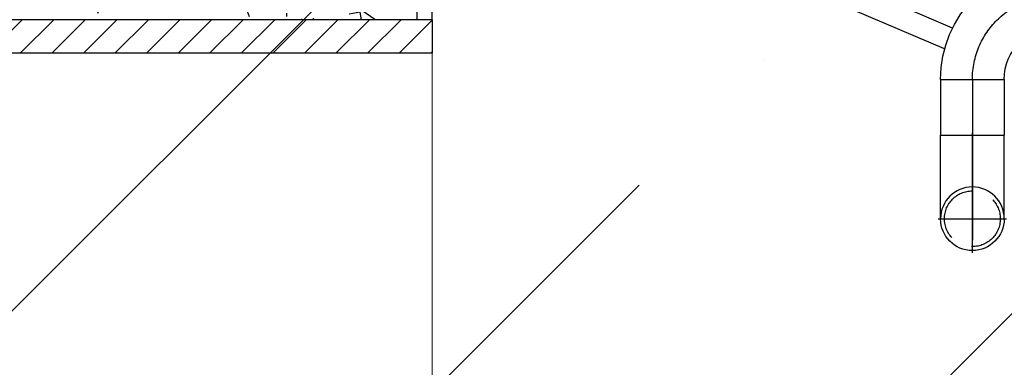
# Model space of a CAD drawing. Header units: millimetres. Extents: x 452087 to 582075, y 10891 to 81641.
# Tile 215 of 256: x 546387 to 547269, y 43139 to 43451. Entities that reach past the tile are written whole.
import ezdxf

# ---------------------------------------------------------------- set-up
doc = ezdxf.new("R2010")
doc.units = ezdxf.units.MM
for name, pattern in [('K5LT_AXLED', [19.5, 15, -1.5, 1.5, -1.5]), ('K5LT_BASIC', [0]), ('K5LT_DASHED', [6, 4, -2])]:
    doc.linetypes.add(name, pattern=pattern)
for name, color, linetype, true_color in [('C', 4, 'Continuous', 0x00ffff), ('G', 3, 'Continuous', 0x00ff00), ('OSI', 2, 'Continuous', 0xffff00)]:
    doc.layers.add(name, color=color, linetype=linetype, true_color=true_color)
doc.layers.add('ГТО-2_Штриховка', color=252, linetype='Continuous', lineweight=18)

# ---------------------------------------------------------------- blocks, each defined once
blk = doc.blocks.new('U9')
at = {"layer": 'C', "linetype": 'K5LT_DASHED'}
for start, end in [(0, 180), (180, 0)]:
    blk.add_arc((199.4154035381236, 174.817659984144), 2.500000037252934, start, end, dxfattribs=at)
blk = doc.blocks.new('U89')
at = {"layer": 'G', "linetype": 'K5LT_BASIC'}
for p, q in [((191.9153818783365, 197.667668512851), (191.9153818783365, 191.9676684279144)), ((202.2653820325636, 187.317668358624), (196.5653819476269, 187.317668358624))]:
    blk.add_line(p, q, dxfattribs=at)
for radius in [10.35000015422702, 4.6500000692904]:
    blk.add_arc((191.9153818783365, 187.317668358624), radius, 0, 90, dxfattribs=at)
at = {"layer": 'OSI', "linetype": 'K5LT_AXLED'}
blk.add_arc((191.9153818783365, 187.317668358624), 7.500000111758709, 0, 90, dxfattribs=at)
blk = doc.blocks.new('U90')
at = {"layer": 'G', "linetype": 'K5LT_BASIC'}
for p, q in [((202.2653820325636, 182.3176682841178), (196.5653819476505, 182.3176519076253)), ((196.5654034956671, 174.8176517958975), (196.5653819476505, 182.3176519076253)), ((202.2654035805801, 174.8176681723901), (202.2653820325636, 182.3176682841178))]:
    blk.add_line(p, q, dxfattribs=at)
blk.add_ellipse((199.4154035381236, 174.8176599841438), major_axis=(-2.850000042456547, -8.18824627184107e-06), ratio=1, start_param=0, end_param=3.141592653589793, dxfattribs=at)
at = {"layer": 'OSI', "linetype": 'K5LT_AXLED'}
for p, q in [((199.4154123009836, 171.7676599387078), (199.4153814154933, 182.517660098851)), ((202.4654035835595, 174.8176687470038), (196.3654034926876, 174.8176512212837))]:
    blk.add_line(p, q, dxfattribs=at)
blk = doc.blocks.new('A$C4E9A3E51')
h = blk.add_hatch()
h.set_pattern_fill('ПЕСОК', color=256, scale=10, angle=40, style=0, pattern_type=0)
h.set_pattern_definition([(40, (-976.5445887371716, 4567.565046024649), (-205.6920350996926, 245.134221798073), [19.99999999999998, -299.9999999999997]), (130, (-961.2236998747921, 4580.42079821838), (-245.134221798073, -205.6920350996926), [20, -300]), (85, (-976.5445887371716, 4567.565046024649), (-205.6882517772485, 245.1297130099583), [28.28000068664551, -424.2599868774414]), (59.99999999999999, (-961.2236998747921, 4580.42079821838), (-277.1281292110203, 160), [20, -300]), (150, (-951.2263943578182, 4597.738519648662), (-160, -277.1281292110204), [20, -300]), (105, (-961.2236998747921, 4580.42079821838), (-277.1230319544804, 159.9970570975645), [28.28000068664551, -424.2599868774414]), (80, (-884.619255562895, 4644.699559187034), (-260.9740545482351, 46.01676708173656), [14.99999999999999, -249.9999999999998]), (170, (-882.013876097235, 4659.469858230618), (-46.01676708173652, -260.9740545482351), [14.99999999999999, -249.9999999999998]), (125, (-884.619255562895, 4644.699559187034), (-260.9694748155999, 46.01595955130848), [21.21000051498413, -353.5499954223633]), (99.99999999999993, (-1241.105692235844, 4345.57192165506), (-157.5692404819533, -27.78370842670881), [9.999999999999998, -150]), (190, (-1242.84201069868, 4355.419804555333), (27.78370842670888, -157.5692404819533), [10, -150]), (145, (-1241.105692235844, 4345.57192165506), (-157.5733021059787, -27.78442460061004), [14.14000034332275, -212.1299934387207]), (70, (-1040.823349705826, 4644.169490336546), (-150.3508193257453, 54.72322293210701), [9.99999999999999, -149.9999999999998]), (160, (-1037.403341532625, 4653.566254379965), (-54.72322293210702, -150.3508193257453), [9.99999999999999, -149.9999999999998]), (115, (-1040.823349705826, 4644.169490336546), (-150.3546948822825, 54.72463351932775), [14.14000034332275, -212.1299934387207]), (85, (-1053.149033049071, 4503.286285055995), (-93.51856781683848, 78.44920314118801), [3.00000011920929, -100]), (65, (-1053.149033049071, 4503.286285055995), (-24.18447626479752, 66.44630243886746), [3.00000011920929, -100]), (105, (-1053.149033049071, 4503.286285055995), (-61.9307471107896, 76.58056256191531), [5, -120]), (110, (-1053.149033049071, 4503.286285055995), (-79.45928918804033, 13.64629479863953), [4.999999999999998, -69.99999999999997])])
h.paths.add_polyline_path([(-2002.953746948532, 6429.97795880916), (-2325.00003357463, 6429.977957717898), (-2325.000033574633, 6499.977962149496), (-2002.953746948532, 6499.977962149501)])
h.paths.add_polyline_path([(-2002.953746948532, 6429.977961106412), (-2002.953746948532, 6499.977962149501), (-1952.953746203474, 6499.977962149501), (-1952.953746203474, 6429.977961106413)])
h.paths.add_polyline_path([(-1482.953738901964, 6429.97796110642), (-1932.953745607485, 6429.977961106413), (-1932.953745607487, 6482.67093433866), (-1482.953738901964, 6465.976931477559)])
h.paths.add_polyline_path([(-1482.953738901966, 6465.976931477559), (-1932.953745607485, 6482.67093433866), (-1932.953745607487, 6499.977962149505), (-1482.953738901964, 6499.977962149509)])
h.paths.add_polyline_path([(-1482.953738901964, 6429.97796110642), (-1482.953738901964, 6465.976931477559), (-1438.566288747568, 6464.629651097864), (-1438.566288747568, 6429.977961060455)])
h.paths.add_polyline_path([(-1465.000006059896, 6499.977962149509), (-1425.000020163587, 6499.977962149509), (-1425.000020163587, 6464.217877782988), (-1482.953738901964, 6465.976931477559), (-1482.953738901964, 6499.977962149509)])
h.paths.add_polyline_path([(-1438.566288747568, 6429.977961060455), (-1438.566288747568, 6464.629651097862), (-1425.00002016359, 6464.217877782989), (-1425.000020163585, 6429.977961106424)])
h = blk.add_hatch()
h.set_pattern_fill('МЕТАЛЛ', color=256, scale=10, angle=45, style=0, pattern_type=0)
h.set_pattern_definition([(45, (-1053.149033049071, 4503.286285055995), (-14.14213562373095, 14.14213562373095), [])])
h.paths.add_polyline_path([(-1722.39011265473, 6399.977957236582), (-2325.000033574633, 6399.977957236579), (-2325.000033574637, 6429.977958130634), (-2147.953833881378, 6429.977959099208), (-2107.953833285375, 6429.977958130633), (-1722.39011265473, 6429.977958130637), (-1650.890111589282, 6429.977958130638), (-1425.000020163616, 6429.977959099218), (-1425.000020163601, 6414.743133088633), (-1425.000020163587, 6399.977958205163), (-1650.890111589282, 6399.977957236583)])
for p, q in [((-958.7343848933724, 6422.435475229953), (-1420.000020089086, 6619.977967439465)), ((-965.8496199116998, 6403.725745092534), (-1420.000020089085, 6598.221053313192)), ((-1425.000020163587, 6429.977961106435), (-1425.000020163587, 6499.977962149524)), ((-1438.566288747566, 6464.629651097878), (-1438.566288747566, 6429.977961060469)), ((-1425.000020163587, 6429.977961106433), (-2325.000033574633, 6429.977958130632)), ((-1425.000020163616, 6429.977959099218), (-1425.000020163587, 6399.977958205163)), ((-1425.000020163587, 6399.977958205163), (-2325.000033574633, 6399.977955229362)), ((-969.5047851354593, 6376.462968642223), (-969.5047851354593, 6326.462967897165)), ((-941.0047427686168, 6376.373365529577), (-941.0047473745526, 6232.373355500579)), ((-912.5047842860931, 6376.462968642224), (-912.5047842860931, 6326.462967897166))]:
    blk.add_line(p, q)
at = {"lineweight": 13}
blk.add_line((-1425.000020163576, 5499.977947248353), (-1425.000020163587, 6429.977961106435), dxfattribs=at)
blk.add_arc((-941.0050001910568, 6251.462884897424), 28.5000004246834, 0, 180)
at = {"xscale": -10, "yscale": 10, "zscale": 10}
for name in ['U89', 'U90', 'U9']:
    blk.add_blockref(name, (1053.149035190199, 4503.286285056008), dxfattribs=at)

msp = doc.modelspace()

# ---------------------------------------------------------------- hatches: boundary and pattern name
at = {"layer": 'ГТО-2_Штриховка'}
h = msp.add_hatch(dxfattribs=at)
h.set_pattern_fill('ANSI35', color=256, scale=100)
h.set_pattern_definition([(45, (-17131.31968537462, -1493781.435636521), (-449.0128060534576, 449.0128060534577), []), (45, (-16682.30668537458, -1493781.435636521), (-449.0128060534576, 449.0128060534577), [793.75, -158.75, 0, -158.75])])
h.paths.add_polyline_path([(560273.2214827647, 43536.13356297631), (555873.2214381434, 43536.13356297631), (555873.2214381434, 50536.13356297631), (560273.2214827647, 50536.13356297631)], flags=16)
h.paths.add_polyline_path([(560281.2805248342, 43016.74871506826), (560273.2214827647, 39436.13356297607), (555873.2214381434, 39436.13356297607), (555873.2214381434, 43016.74871506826)], flags=16)
h.paths.add_polyline_path([(554872.968093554, 43536.13350305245), (540981.2725301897, 43536.13350305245), (540981.2736709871, 54483.43255902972), (542281.2805679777, 55136.1322087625), (542273.2135639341, 56036.1336435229), (553581.0270930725, 56036.13355929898), (553581.0270930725, 55236.1322086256), (554881.2804858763, 54586.13220514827)], flags=16)
h.paths.add_polyline_path([(560273.2214827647, 38936.13356297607), (560273.2214827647, 35286.13356297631), (555873.2214381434, 35286.13356297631), (555873.2214381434, 38936.13356297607)], flags=16)
h.paths.add_polyline_path([(554872.9708407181, 43036.13350319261), (554872.9466847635, 36436.10977318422), (548209.3620094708, 36436.13356297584), (548381.027071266, 36436.13116695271), (547361.027071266, 36436.1322056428), (547361.027071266, 36221.13116695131), (547141.027071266, 36221.13116695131), (547141.027071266, 36006.13116695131), (546921.027071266, 36006.13116695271), (546921.027071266, 35791.13116695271), (546701.027071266, 35791.13116695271), (546701.027071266, 35576.13116695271), (546481.027071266, 35576.13116695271), (546481.027071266, 35361.13116695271), (546261.027071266, 35361.13116695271), (546261.027071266, 35146.13116695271), (546041.027071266, 35146.13116695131), (546041.027071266, 34931.13116695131), (545821.027071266, 34931.13116695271), (545821.027071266, 34716.13116695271), (545601.027071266, 34716.13116695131), (545601.027071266, 34501.13116695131), (545381.0270712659, 34501.13048828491), (545381.027071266, 34236.13288430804), (540981.2725636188, 34236.13392278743), (540981.2732830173, 43016.74904985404), (545681.028756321, 43018.3859230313), (545681.0254290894, 42519.44096055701), (546676.127090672, 42522.71935278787), (546685.9270947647, 43015.10946834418), (549681.7494186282, 43016.73224522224), (549680.3047668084, 42521.08010613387), (550681.0270927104, 42521.08010599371), (550681.0270927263, 43036.13350319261)], flags=16)
h.paths.add_polyline_path([(540981.2805232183, 54486.1322049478), (540981.3316056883, 42536.13214571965)], flags=16)
h.paths.add_polyline_path([(540331.2725636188, 56536.13356297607), (540331.2710828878, 56536.13218095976), (539481.2725636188, 56614.45591069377), (539481.2725636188, 43036.13492030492), (538481.2725636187, 43036.13355914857), (538473.4733017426, 31236.1367494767), (539891.2761879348, 31236.13674947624), (542691.2807846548, 29236.13210877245), (543991.2805248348, 29236.13210877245), (545491.2805248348, 30236.13210877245), (554953.2217425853, 30236.13346610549), (556153.4702828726, 31036.13346610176), (564473.4748290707, 31036.13356303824), (564473.2214398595, 53098.49185841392), (567681.0266682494, 54406.13356297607), (567681.0266682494, 55381.13356297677), (562673.2214827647, 55381.13356297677), (562673.2214827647, 56536.13356297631), (561545.9906047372, 56536.13220564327), (561545.9906047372, 56286.13356297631), (561245.9906047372, 56286.13220564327), (561245.9906047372, 51036.13220564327), (555745.9906047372, 51036.13356297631), (555745.9906047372, 56036.13220564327), (555700.283171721, 56036.13220564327), (555745.9906047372, 56286.13135064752), (555445.9906047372, 56286.13084831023), (555445.9906047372, 56536.13084831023)])

# ---------------------------------------------------------------- block references
at = {"color": 1, "lineweight": 40}
msp.add_blockref('A$C4E9A3E51', (548181.0270926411, 37020.6130561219, 8.159861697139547e-09), dxfattribs=at)

doc.saveas('drawing.dxf')
